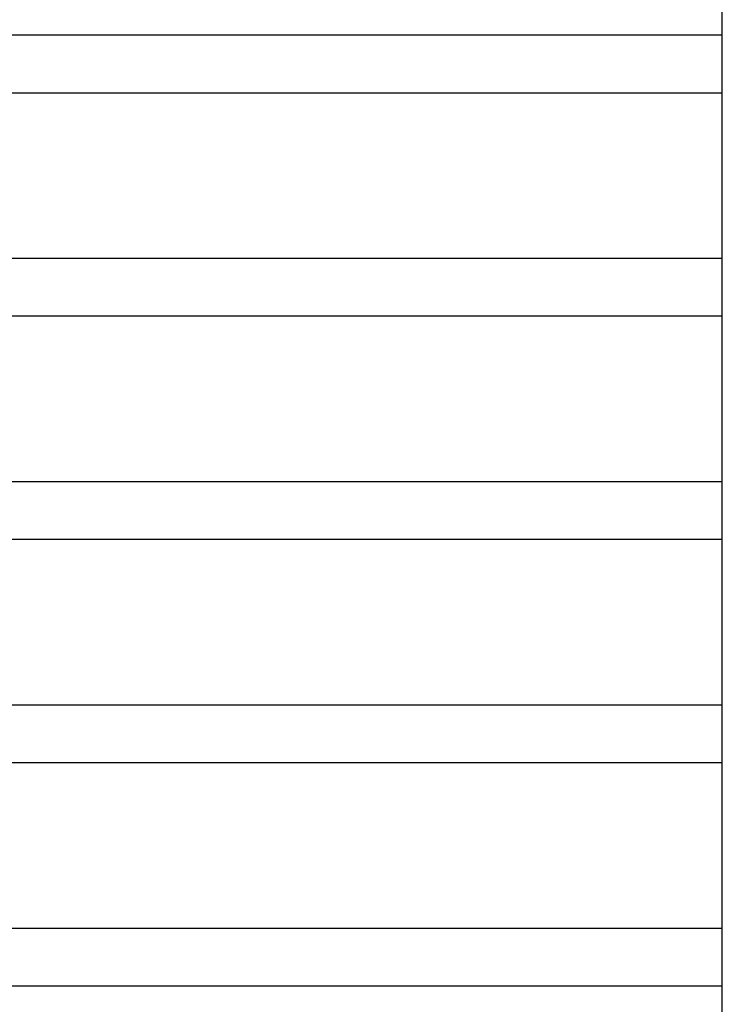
# Model space of a CAD drawing. Header units: metres. Extents: x -8 to 484, y -254 to 116.
# Tile 87 of 172: x 191 to 252, y -65 to 21. Entities that reach past the tile are written whole.
import ezdxf

# ---------------------------------------------------------------- set-up
doc = ezdxf.new("R2010")
doc.units = ezdxf.units.M
doc.layers.add('GTU_A_Hilfslayer', color=3, linetype='Continuous', plot=False)

msp = doc.modelspace()

# ---------------------------------------------------------------- linework, layer by layer
at = {"layer": 'GTU_A_Hilfslayer', "linetype": 'Continuous', "flags": 128}
for points in [[(252.349, -152.968), (252.349, 96.899)], [(28.5, 19.35), (252.349, 19.35)], [(28.5, 14.35), (252.349, 14.35)], [(28.5, 0), (252.349, 0)], [(28.5, 0), (252.349, 0)], [(28.5, -5), (252.349, -5)], [(28.5, -19.35), (252.349, -19.35)], [(28.5, -19.35), (252.349, -19.35)], [(28.5, -24.35), (252.349, -24.35)], [(28.5, -38.7), (252.349, -38.7)], [(28.5, -38.7), (252.349, -38.7)], [(28.5, -43.7), (252.349, -43.7)], [(28.5, -58.05), (252.349, -58.05)], [(29.27, -58.05), (252.349, -58.05)], [(29.27, -63.05), (252.349, -63.05)]]:
    msp.add_lwpolyline(points, dxfattribs=at)

doc.saveas('drawing.dxf')
